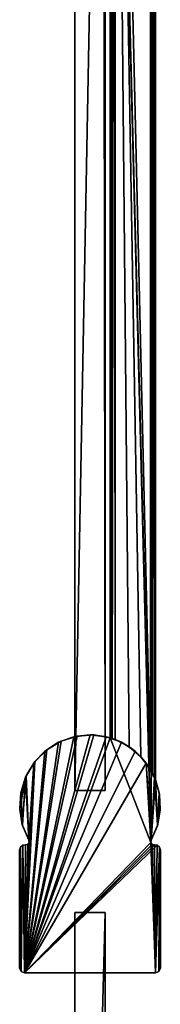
# Model space of a CAD drawing. Header units: metres. Extents: x 0 to 623, y -574 to 49.
# Tile 19 of 22: x 560 to 588, y -342 to -146. Entities that reach past the tile are written whole.
import ezdxf

# ---------------------------------------------------------------- set-up
doc = ezdxf.new("R2010")
doc.units = ezdxf.units.M

msp = doc.modelspace()

# ---------------------------------------------------------------- linework, layer by layer
at = {"layer": 'Y2A59'}
for points in [[(586.480103, -309.00177), (578.312683, 4.012834), (587.312683, 13.012834)], [(586.312256, 12.012419, 6.8), (579.312683, 5.012834, 6.8), (586.312256, -294.90918, 6.8)], [(586.312256, 12.012419, 6.8), (586.312256, -294.90918, 6.8), (586.484253, 12.184372, 6.785111)], [(586.312256, -294.90918, 6.8), (586.705566, -295.611298, 6.719441), (586.484253, 12.184372, 6.785111)], [(587.312683, -296.935669), (586.480103, -309.00177), (587.312683, 13.012834)], [(586.484253, 12.184372, 6.785111), (586.705566, -295.611298, 6.719441), (587.024475, 12.724623, 6.502149)], [(587.16156, -296.570007, 6.328299), (587.024475, 12.724623, 6.502149), (586.705566, -295.611298, 6.719441)], [(587.26355, 12.9637, 6.109252), (587.024475, 12.724623, 6.502149), (587.16156, -296.570007, 6.328299)], [(587.27948, -296.852844, 6.055089), (587.26355, 12.9637, 6.109252), (587.16156, -296.570007, 6.328299)], [(587.312683, 13.012834, 5.8), (587.26355, 12.9637, 6.109252), (587.27948, -296.852844, 6.055089)], [(587.312683, -296.935669, 5.8), (587.312683, 13.012834, 5.8), (587.27948, -296.852844, 6.055089)], [(587.312683, -296.935669, 5.8), (587.312683, -296.935669), (587.312683, 13.012834, 5.8)], [(587.312683, -296.935669), (587.312683, 13.012834), (587.312683, 13.012834, 5.8)], [(578.312683, 4.012834, 5.799586), (578.312683, -288.687012, 5.799586), (578.361694, 4.061841, 6.108867)], [(578.312683, -288.687012, 5.799586), (578.422424, -288.720306, 6.255084), (578.361694, 4.061841, 6.108867)], [(586.480103, -309.00177), (586.416992, -309.453064), (578.312683, 4.012834)], [(586.416992, -309.453064), (578.312683, -288.687012), (578.312683, 4.012834)], [(578.312683, -288.687012), (578.312683, -288.687012, 5.799586), (578.312683, 4.012834)], [(578.312683, -288.687012, 5.799586), (578.312683, 4.012834, 5.799586), (578.312683, 4.012834)], [(578.361694, 4.061841, 6.108867), (578.422424, -288.720306, 6.255084), (578.600647, 4.300764, 6.501865)], [(578.422424, -288.720306, 6.255084), (578.726807, -288.817932, 6.610183), (578.600647, 4.300764, 6.501865)], [(578.600647, 4.300764, 6.501865), (578.726807, -288.817932, 6.610183), (579.140747, 4.840896, 6.785042)], [(579.140747, 4.840896, 6.785042), (578.726807, -288.817932, 6.610183), (579.312683, -289.027802, 6.8)], [(579.312683, 5.012834, 6.8), (579.140747, 4.840896, 6.785042), (579.312683, -289.027802, 6.8)], [(582.064819, -290.450348, 6.8), (579.312683, 5.012834, 6.8), (579.312683, -289.027802, 6.8)], [(584.436768, -292.443329, 6.8), (579.312683, 5.012834, 6.8), (582.064819, -290.450348, 6.8)], [(586.312256, -294.90918, 6.8), (579.312683, 5.012834, 6.8), (584.436768, -292.443329, 6.8)], [(574.300903, -288.099579, 2000), (561.300293, -335.299591, 2000), (577.517212, -288.474274, 2000)], [(571.084534, -288.473785, 2000), (561.300293, -335.299591, 2000), (574.300903, -288.099579, 2000)], [(575.041748, -288.119263), (561.300293, -335.299591), (571.729126, -288.337616)], [(578.312683, -288.687012), (561.300293, -335.299591), (575.041748, -288.119263)], [(571.729126, -288.337616), (561.300293, -335.299591), (568.561035, -289.329865)], [(568.040222, -289.576935, 2000), (561.300293, -335.299591, 2000), (571.084534, -288.473785, 2000)], [(577.517212, -288.474274, 2000), (561.300293, -335.299591, 2000), (580.561401, -289.577881, 2000)], [(586.416992, -309.453064), (561.300293, -335.299591), (578.312683, -288.687012)], [(568.040222, -289.576935, 2000), (571.084534, -288.473785, 2000), (568.561035, -289.329865)], [(568.561035, -289.329865), (571.084534, -288.473785, 2000), (571.729126, -288.337616)], [(571.084534, -288.473785, 2000), (574.300903, -288.099579, 2000), (571.729126, -288.337616)], [(571.729126, -288.337616), (574.300903, -288.099579, 2000), (575.041748, -288.119263)], [(577.517212, -288.474274, 2000), (575.041748, -288.119263), (574.300903, -288.099579, 2000)], [(575.041748, -288.119263), (577.517212, -288.474274, 2000), (578.312683, -288.687012)], [(579.312683, -289.027802, 6.8), (577.517212, -288.474274, 2000), (580.561401, -289.577881, 2000)], [(578.726807, -288.817932, 6.610183), (577.517212, -288.474274, 2000), (579.312683, -289.027802, 6.8)], [(578.422424, -288.720306, 6.255084), (577.517212, -288.474274, 2000), (578.726807, -288.817932, 6.610183)], [(578.312683, -288.687012, 5.799586), (577.517212, -288.474274, 2000), (578.422424, -288.720306, 6.255084)], [(578.312683, -288.687012), (577.517212, -288.474274, 2000), (578.312683, -288.687012, 5.799586)], [(568.561035, -289.329865), (561.300293, -335.299591), (565.715637, -291.040131)], [(565.330688, -291.349945, 2000), (561.300293, -335.299591, 2000), (568.040222, -289.576935, 2000)], [(580.561401, -289.577881, 2000), (561.300293, -335.299591, 2000), (583.27063, -291.351318, 2000)], [(565.330688, -291.349945, 2000), (568.040222, -289.576935, 2000), (565.715637, -291.040131)], [(565.715637, -291.040131), (568.040222, -289.576935, 2000), (568.561035, -289.329865)], [(579.312683, -289.027802, 6.8), (580.561401, -289.577881, 2000), (582.064819, -290.450348, 6.8)], [(580.561401, -289.577881, 2000), (583.27063, -291.351318, 2000), (582.064819, -290.450348, 6.8)], [(582.064819, -290.450348, 6.8), (583.27063, -291.351318, 2000), (584.436768, -292.443329, 6.8)], [(565.715637, -291.040131), (561.300293, -335.299591), (563.352966, -293.372314)], [(563.101013, -293.698029, 2000), (561.300293, -335.299591, 2000), (565.330688, -291.349945, 2000)], [(583.27063, -291.351318, 2000), (561.300293, -335.299591, 2000), (585.499939, -293.699707, 2000)], [(563.101013, -293.698029, 2000), (565.330688, -291.349945, 2000), (563.352966, -293.372314)], [(563.352966, -293.372314), (565.330688, -291.349945, 2000), (565.715637, -291.040131)], [(583.27063, -291.351318, 2000), (585.499939, -293.699707, 2000), (584.436768, -292.443329, 6.8)], [(584.436768, -292.443329, 6.8), (585.499939, -293.699707, 2000), (586.312256, -294.90918, 6.8)], [(563.352966, -293.372314), (561.300293, -335.299591), (562.183044, -309.451691)], [(562.183044, -309.451691, 2000), (561.300293, -335.299591, 2000), (563.101013, -293.698029, 2000)], [(585.499939, -293.699707, 2000), (561.300293, -335.299591, 2000), (586.416992, -309.453064, 2000)], [(563.101013, -293.698029, 2000), (561.470398, -296.495544, 2000), (562.11853, -308.999939, 2000)], [(563.101013, -293.698029, 2000), (561.605835, -296.195251), (561.470398, -296.495544, 2000)], [(561.605835, -296.195251), (563.352966, -293.372314), (562.11853, -308.999939)], [(561.605835, -296.195251), (563.101013, -293.698029, 2000), (563.352966, -293.372314)], [(562.11853, -308.999939), (563.352966, -293.372314), (562.183044, -309.451691)], [(562.183044, -309.451691, 2000), (563.101013, -293.698029, 2000), (562.11853, -308.999939, 2000)], [(587.130127, -296.497467, 2000), (585.499939, -293.699707, 2000), (586.480103, -309.00177, 2000)], [(586.480103, -309.00177, 2000), (585.499939, -293.699707, 2000), (586.416992, -309.453064, 2000)], [(585.499939, -293.699707, 2000), (586.705566, -295.611298, 6.719441), (586.312256, -294.90918, 6.8)], [(586.705566, -295.611298, 6.719441), (585.499939, -293.699707, 2000), (587.16156, -296.570007, 6.328299)], [(585.499939, -293.699707, 2000), (587.130127, -296.497467, 2000), (587.16156, -296.570007, 6.328299)], [(560.526123, -299.592834, 2000), (560.318604, -302.824219, 2000), (561.470398, -296.495544, 2000)], [(560.318604, -302.824219, 2000), (560.85907, -306.016876, 2000), (561.470398, -296.495544, 2000)], [(560.526123, -299.592834, 2000), (561.470398, -296.495544, 2000), (560.57251, -299.350159)], [(560.57251, -299.350159), (561.605835, -296.195251), (560.836243, -305.937744)], [(560.57251, -299.350159), (561.470398, -296.495544, 2000), (561.605835, -296.195251)], [(560.836243, -305.937744), (561.605835, -296.195251), (562.11853, -308.999939)], [(562.11853, -308.999939, 2000), (561.470398, -296.495544, 2000), (560.85907, -306.016876, 2000)], [(587.740051, -306.01889, 2000), (587.130127, -296.497467, 2000), (586.480103, -309.00177, 2000)], [(588.073975, -299.59491, 2000), (587.130127, -296.497467, 2000), (587.740051, -306.01889, 2000)], [(587.16156, -296.570007, 6.328299), (587.130127, -296.497467, 2000), (587.27948, -296.852844, 6.055089)], [(588.073975, -299.59491, 2000), (587.27948, -296.852844, 6.055089), (587.130127, -296.497467, 2000)], [(586.480103, -309.00177), (587.312683, -296.935669), (587.70636, -306.13269)], [(587.27948, -296.852844, 6.055089), (588.073975, -299.59491, 2000), (587.312683, -296.935669, 5.8)], [(587.312683, -296.935669), (588.13324, -299.945984), (587.70636, -306.13269)], [(587.312683, -296.935669), (588.073975, -299.59491, 2000), (588.13324, -299.945984)], [(587.312683, -296.935669, 5.8), (588.073975, -299.59491, 2000), (587.312683, -296.935669)], [(560.311096, -302.659698), (560.57251, -299.350159), (560.836243, -305.937744)], [(560.311096, -302.659698), (560.526123, -299.592834, 2000), (560.57251, -299.350159)], [(560.318604, -302.824219, 2000), (560.526123, -299.592834, 2000), (560.311096, -302.659698)], [(587.70636, -306.13269), (588.13324, -299.945984), (588.266663, -303.063263)], [(588.280945, -302.826355, 2000), (588.073975, -299.59491, 2000), (587.740051, -306.01889, 2000)], [(588.13324, -299.945984), (588.073975, -299.59491, 2000), (588.280945, -302.826355, 2000)], [(588.266663, -303.063263), (588.13324, -299.945984), (588.280945, -302.826355, 2000)], [(560.836243, -305.937744), (560.318604, -302.824219, 2000), (560.311096, -302.659698)], [(560.836243, -305.937744), (560.85907, -306.016876, 2000), (560.318604, -302.824219, 2000)], [(587.740051, -306.01889, 2000), (587.70636, -306.13269), (588.266663, -303.063263)], [(587.740051, -306.01889, 2000), (588.266663, -303.063263), (588.280945, -302.826355, 2000)], [(562.11853, -308.999939), (562.11853, -308.999939, 2000), (560.836243, -305.937744)], [(562.11853, -308.999939, 2000), (560.85907, -306.016876, 2000), (560.836243, -305.937744)], [(586.480103, -309.00177, 2000), (586.480103, -309.00177), (587.740051, -306.01889, 2000)], [(586.480103, -309.00177), (587.70636, -306.13269), (587.740051, -306.01889, 2000)], [(560.592896, -335.006561), (560.299866, -334.299164), (560.464417, -310.352783)], [(560.464417, -310.352783), (560.299866, -334.299164), (560.299866, -310.902405)], [(560.299866, -310.902405, 2000), (560.299866, -334.299164, 2000), (560.464417, -310.352783, 2000)], [(560.299866, -334.299164, 2000), (560.592896, -335.006561, 2000), (560.464417, -310.352783, 2000)], [(560.464417, -310.352783, 2000), (560.464417, -310.352783), (560.299866, -310.902405, 2000)], [(560.464417, -310.352783), (560.299866, -310.902405), (560.299866, -310.902405, 2000)], [(560.904053, -309.9841), (560.592896, -335.006561), (560.464417, -310.352783)], [(560.464417, -310.352783, 2000), (560.592896, -335.006561, 2000), (560.904053, -309.9841, 2000)], [(560.904053, -309.9841, 2000), (560.904053, -309.9841), (560.464417, -310.352783, 2000)], [(560.904053, -309.9841), (560.464417, -310.352783), (560.464417, -310.352783, 2000)], [(560.592896, -335.006561), (560.904053, -309.9841), (561.300293, -335.299591)], [(561.300293, -335.299591, 2000), (560.904053, -309.9841, 2000), (560.592896, -335.006561, 2000)], [(560.904053, -309.9841), (561.473938, -309.917694), (561.300293, -335.299591)], [(560.904053, -309.9841, 2000), (561.300293, -335.299591, 2000), (561.473938, -309.917694, 2000)], [(561.473938, -309.917694, 2000), (561.473938, -309.917694), (560.904053, -309.9841, 2000)], [(561.473938, -309.917694), (560.904053, -309.9841), (560.904053, -309.9841, 2000)], [(562.183044, -309.451691), (561.300293, -335.299591), (561.920776, -309.825104)], [(561.920776, -309.825104, 2000), (561.300293, -335.299591, 2000), (562.183044, -309.451691, 2000)], [(587.299438, -335.299591), (561.300293, -335.299591), (586.416992, -309.453064)], [(586.416992, -309.453064, 2000), (561.300293, -335.299591, 2000), (586.679504, -309.8255, 2000)], [(561.920776, -309.825104), (561.300293, -335.299591), (561.473938, -309.917694)], [(561.473938, -309.917694, 2000), (561.300293, -335.299591, 2000), (561.920776, -309.825104, 2000)], [(586.679504, -309.8255, 2000), (561.300293, -335.299591, 2000), (587.125793, -309.917694, 2000)], [(587.125793, -309.917694, 2000), (561.300293, -335.299591, 2000), (587.695679, -309.9841, 2000)], [(587.695679, -309.9841, 2000), (561.300293, -335.299591, 2000), (587.299438, -335.299591, 2000)], [(561.920776, -309.825104, 2000), (561.473938, -309.917694), (561.473938, -309.917694, 2000)], [(561.473938, -309.917694), (561.920776, -309.825104, 2000), (561.920776, -309.825104)], [(561.920776, -309.825104, 2000), (562.183044, -309.451691, 2000), (561.920776, -309.825104)], [(561.920776, -309.825104), (562.183044, -309.451691, 2000), (562.183044, -309.451691)], [(562.183044, -309.451691, 2000), (562.11853, -308.999939, 2000), (562.183044, -309.451691)], [(562.183044, -309.451691), (562.11853, -308.999939, 2000), (562.11853, -308.999939)], [(586.416992, -309.453064, 2000), (586.480103, -309.00177), (586.480103, -309.00177, 2000)], [(586.480103, -309.00177), (586.416992, -309.453064, 2000), (586.416992, -309.453064)], [(586.679504, -309.8255), (587.299438, -335.299591), (586.416992, -309.453064)], [(586.416992, -309.453064, 2000), (586.679504, -309.8255, 2000), (586.416992, -309.453064)], [(586.416992, -309.453064), (586.679504, -309.8255, 2000), (586.679504, -309.8255)], [(587.125793, -309.917694), (587.299438, -335.299591), (586.679504, -309.8255)], [(586.679504, -309.8255, 2000), (587.125793, -309.917694, 2000), (586.679504, -309.8255)], [(586.679504, -309.8255), (587.125793, -309.917694, 2000), (587.125793, -309.917694)], [(587.695679, -309.9841), (587.299438, -335.299591), (587.125793, -309.917694)], [(587.695679, -309.9841, 2000), (587.695679, -309.9841), (587.125793, -309.917694, 2000)], [(587.695679, -309.9841), (587.125793, -309.917694), (587.125793, -309.917694, 2000)], [(588.135254, -310.352783), (587.299438, -335.299591), (587.695679, -309.9841)], [(588.135254, -310.352783, 2000), (587.695679, -309.9841, 2000), (587.299438, -335.299591, 2000)], [(588.006836, -335.006561), (587.299438, -335.299591), (588.135254, -310.352783)], [(588.006836, -335.006561, 2000), (588.135254, -310.352783, 2000), (587.299438, -335.299591, 2000)], [(588.135254, -310.352783, 2000), (588.135254, -310.352783), (587.695679, -309.9841, 2000)], [(588.135254, -310.352783), (587.695679, -309.9841), (587.695679, -309.9841, 2000)], [(588.135254, -310.352783), (588.299866, -310.902405), (588.006836, -335.006561)], [(588.299866, -310.902405, 2000), (588.135254, -310.352783, 2000), (588.006836, -335.006561, 2000)], [(588.299866, -310.902405, 2000), (588.299866, -310.902405), (588.135254, -310.352783, 2000)], [(588.299866, -310.902405), (588.135254, -310.352783), (588.135254, -310.352783, 2000)], [(560.299866, -334.299164), (560.299866, -334.299164, 2000), (560.299866, -310.902405)], [(560.299866, -334.299164, 2000), (560.299866, -310.902405, 2000), (560.299866, -310.902405)], [(588.299866, -310.902405), (588.299866, -334.299164), (588.006836, -335.006561)], [(588.299866, -334.299164, 2000), (588.299866, -310.902405, 2000), (588.006836, -335.006561, 2000)], [(588.299866, -334.299164), (588.299866, -310.902405), (588.299866, -334.299164, 2000)], [(588.299866, -310.902405), (588.299866, -310.902405, 2000), (588.299866, -334.299164, 2000)], [(560.299866, -334.299164, 2000), (560.299866, -334.299164), (560.592896, -335.006561, 2000)], [(560.299866, -334.299164), (560.592896, -335.006561), (560.592896, -335.006561, 2000)], [(560.592896, -335.006561, 2000), (560.592896, -335.006561), (561.300293, -335.299591, 2000)], [(560.592896, -335.006561), (561.300293, -335.299591), (561.300293, -335.299591, 2000)], [(561.300293, -335.299591), (587.299438, -335.299591), (561.300293, -335.299591, 2000)], [(587.299438, -335.299591), (587.299438, -335.299591, 2000), (561.300293, -335.299591, 2000)], [(587.299438, -335.299591, 2000), (587.299438, -335.299591), (588.006836, -335.006561, 2000)], [(587.299438, -335.299591), (588.006836, -335.006561), (588.006836, -335.006561, 2000)], [(588.006836, -335.006561, 2000), (588.006836, -335.006561), (588.299866, -334.299164, 2000)], [(588.006836, -335.006561), (588.299866, -334.299164), (588.299866, -334.299164, 2000)]]:
    msp.add_3dface(points, dxfattribs=at)
at = {"layer": 'Y2A59012'}
for points in [[(571.299866, -299.099579, 13.5), (576.900391, 1.544305, 13.5), (577.299866, -299.099579, 13.5)], [(571.299866, -14.996019, 13.5), (576.900391, 1.544305, 13.5), (571.299866, -299.099579, 13.5)], [(571.299866, -299.099579, 1980.5), (576.900391, 1.544305, 1980.5), (571.299866, -14.996019, 1980.5)], [(577.299866, -299.099579, 1980.5), (576.900391, 1.544305, 1980.5), (571.299866, -299.099579, 1980.5)], [(577.299866, -299.099579, 13.5), (576.900391, 1.544305, 13.5), (577.299866, -15.045778, 13.5)], [(577.299866, -15.045778, 1980.5), (576.900391, 1.544305, 1980.5), (577.299866, -299.099579, 1980.5)], [(571.299866, -14.996019, 13.5), (571.299866, -299.099579, 13.5), (571.299866, -14.996019, 1980.5)], [(571.299866, -299.099579, 13.5), (571.299866, -299.099579, 1980.5), (571.299866, -14.996019, 1980.5)], [(577.299866, -299.099579, 13.5), (577.299866, -15.045778, 13.5), (577.299866, -299.099579, 1980.5)], [(577.299866, -15.045778, 13.5), (577.299866, -15.045778, 1980.5), (577.299866, -299.099579, 1980.5)], [(571.299866, -299.099579, 13.5), (577.299866, -299.099579, 13.5), (571.299866, -299.099579, 1980.5)], [(577.299866, -299.099579, 13.5), (577.299866, -299.099579, 1980.5), (571.299866, -299.099579, 1980.5)], [(571.299866, -323.299591, 3), (571.299866, -550.299561, 3), (571.299866, -323.299591, 1994)], [(571.299866, -550.299561, 3), (571.299866, -550.299561, 1994), (571.299866, -323.299591, 1994)], [(577.299866, -323.299591, 3), (571.299866, -323.299591, 3), (577.299866, -323.299591, 1994)], [(571.299866, -323.299591, 3), (571.299866, -323.299591, 1994), (577.299866, -323.299591, 1994)], [(571.299866, -323.299591, 3), (577.299866, -323.299591, 3), (571.299866, -550.299561, 3)], [(577.299866, -323.299591, 3), (577.299866, -550.299561, 3), (571.299866, -550.299561, 3)], [(571.299866, -323.299591, 1994), (571.299866, -550.299561, 1994), (577.299866, -323.299591, 1994)], [(571.299866, -550.299561, 1994), (577.299866, -550.299561, 1994), (577.299866, -323.299591, 1994)], [(577.299866, -550.299561, 3), (577.299866, -323.299591, 3), (577.299866, -550.299561, 1994)], [(577.299866, -323.299591, 3), (577.299866, -323.299591, 1994), (577.299866, -550.299561, 1994)]]:
    msp.add_3dface(points, dxfattribs=at)

doc.saveas('drawing.dxf')
